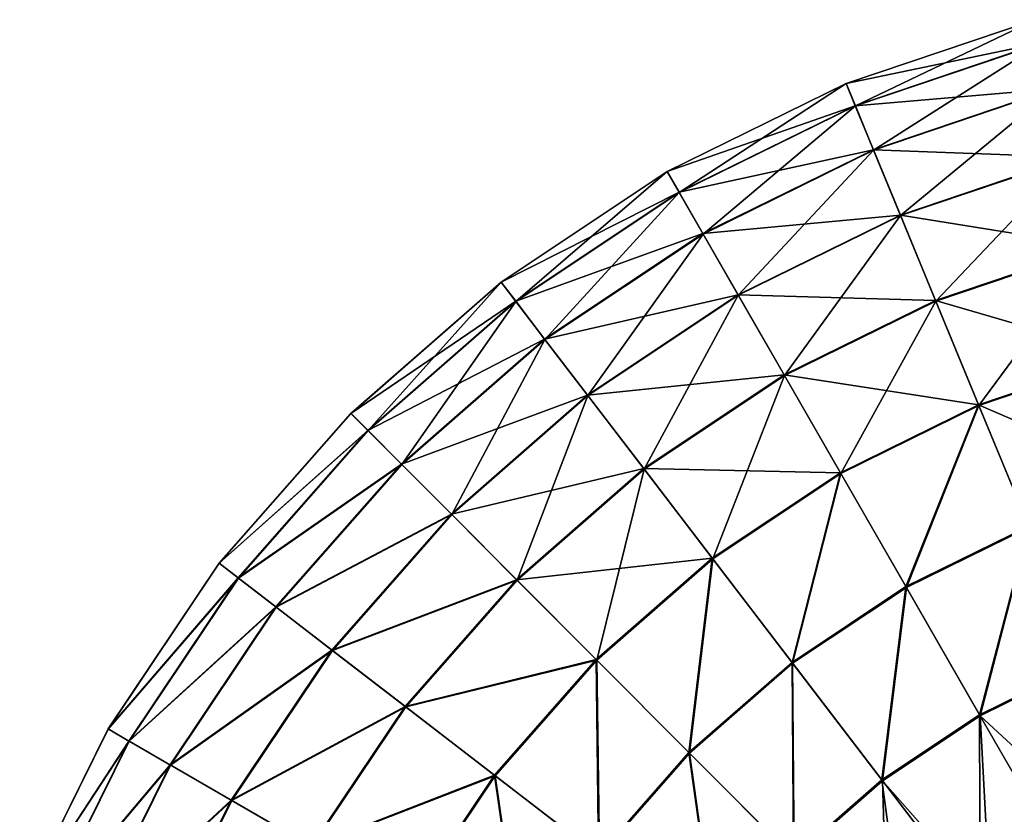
# Model space of a CAD drawing. Header units: millimetres. Extents: x 64 to 3333, y 103 to 3347.
# Tile 156 of 256: x 1811 to 1842, y 172 to 197. Entities that reach past the tile are written whole.
import ezdxf

# ---------------------------------------------------------------- set-up
doc = ezdxf.new("R2010")
doc.units = ezdxf.units.MM
doc.header["$LTSCALE"] = 25.4
doc.layers.get('0').update_dxf_attribs({"true_color": 0xff5454})

# ---------------------------------------------------------------- blocks, each defined once
blk = doc.blocks.new('SPIDER-6785-9743.STL')
at = {"color": 7, "true_color": 0xffffff}
mesh = blk.add_polyface(dxfattribs=at)
corners = [(1836.755, 194.642, 64.909), (1842.686, 196.648, 58.885), (1836.754, 194.644, 58.885), (1842.687, 196.646, 64.909)]
mesh.append_faces([[corners[k] for k in face] for face in [(0, 1, 2), (1, 0, 3)]], dxfattribs={"vtx0": -1, "color": 7})
mesh = blk.add_polyface(dxfattribs=at)
corners = [(1836.754, 194.644, 58.885), (1842.88, 195.921, 52.908), (1837.041, 193.949, 52.908), (1842.686, 196.648, 58.885)]
mesh.append_faces([[corners[k] for k in face] for face in [(0, 1, 2), (1, 0, 3)]], dxfattribs={"vtx0": -1, "color": 7})
mesh = blk.add_polyface(dxfattribs=at)
corners = [(1837.044, 193.942, 70.885), (1842.687, 196.646, 64.909), (1836.755, 194.642, 64.909), (1842.882, 195.914, 70.885)]
mesh.append_faces([[corners[k] for k in face] for face in [(0, 1, 2), (1, 0, 3)]], dxfattribs={"vtx0": -1, "color": 7})
mesh = blk.add_polyface(dxfattribs=at)
corners = [(1837.041, 193.949, 52.908), (1843.265, 194.475, 47.072), (1837.612, 192.566, 47.072), (1842.88, 195.921, 52.908)]
mesh.append_faces([[corners[k] for k in face] for face in [(0, 1, 2), (1, 0, 3)]], dxfattribs={"vtx0": -1, "color": 7})
mesh = blk.add_polyface(dxfattribs=at)
corners = [(1837.617, 192.554, 76.72), (1842.882, 195.914, 70.885), (1837.044, 193.942, 70.885), (1843.268, 194.464, 76.72)]
mesh.append_faces([[corners[k] for k in face] for face in [(0, 1, 2), (1, 0, 3)]], dxfattribs={"vtx0": -1, "color": 7})
mesh = blk.add_polyface(dxfattribs=at)
corners = [(1831.136, 191.881, 64.909), (1836.754, 194.644, 58.885), (1831.135, 191.883, 58.885), (1836.755, 194.642, 64.909)]
mesh.append_faces([[corners[k] for k in face] for face in [(0, 1, 2), (1, 0, 3)]], dxfattribs={"vtx0": -1, "color": 7})
mesh = blk.add_polyface(dxfattribs=at)
corners = [(1831.135, 191.883, 58.885), (1837.041, 193.949, 52.908), (1831.51, 191.231, 52.908), (1836.754, 194.644, 58.885)]
mesh.append_faces([[corners[k] for k in face] for face in [(0, 1, 2), (1, 0, 3)]], dxfattribs={"vtx0": -1, "color": 7})
mesh = blk.add_polyface(dxfattribs=at)
corners = [(1831.514, 191.224, 70.885), (1836.755, 194.642, 64.909), (1831.136, 191.881, 64.909), (1837.044, 193.942, 70.885)]
mesh.append_faces([[corners[k] for k in face] for face in [(0, 1, 2), (1, 0, 3)]], dxfattribs={"vtx0": -1, "color": 7})
mesh = blk.add_polyface(dxfattribs=at)
corners = [(1837.612, 192.566, 47.072), (1843.835, 192.334, 41.47), (1838.457, 190.517, 41.47), (1843.265, 194.475, 47.072)]
mesh.append_faces([[corners[k] for k in face] for face in [(0, 1, 2), (1, 0, 3)]], dxfattribs={"vtx0": -1, "color": 7})
mesh = blk.add_polyface(dxfattribs=at)
corners = [(1838.463, 190.501, 82.32), (1843.268, 194.464, 76.72), (1837.617, 192.554, 76.72), (1843.84, 192.318, 82.32)]
mesh.append_faces([[corners[k] for k in face] for face in [(0, 1, 2), (1, 0, 3)]], dxfattribs={"vtx0": -1, "color": 7})
mesh = blk.add_polyface(dxfattribs=at)
corners = [(1831.51, 191.231, 52.908), (1837.612, 192.566, 47.072), (1832.257, 189.934, 47.072), (1837.041, 193.949, 52.908)]
mesh.append_faces([[corners[k] for k in face] for face in [(0, 1, 2), (1, 0, 3)]], dxfattribs={"vtx0": -1, "color": 7})
mesh = blk.add_polyface(dxfattribs=at)
corners = [(1832.263, 189.923, 76.72), (1837.044, 193.942, 70.885), (1831.514, 191.224, 70.885), (1837.617, 192.554, 76.72)]
mesh.append_faces([[corners[k] for k in face] for face in [(0, 1, 2), (1, 0, 3)]], dxfattribs={"vtx0": -1, "color": 7})
mesh = blk.add_polyface(dxfattribs=at)
corners = [(1832.257, 189.934, 47.072), (1838.457, 190.517, 41.47), (1833.362, 188.014, 41.47), (1837.612, 192.566, 47.072)]
mesh.append_faces([[corners[k] for k in face] for face in [(0, 1, 2), (1, 0, 3)]], dxfattribs={"vtx0": -1, "color": 7})
mesh = blk.add_polyface(dxfattribs=at)
corners = [(1833.37, 187.999, 82.32), (1837.617, 192.554, 76.72), (1832.263, 189.923, 76.72), (1838.463, 190.501, 82.32)]
mesh.append_faces([[corners[k] for k in face] for face in [(0, 1, 2), (1, 0, 3)]], dxfattribs={"vtx0": -1, "color": 7})
mesh = blk.add_polyface(dxfattribs=at)
corners = [(1838.457, 190.517, 41.47), (1844.582, 189.531, 36.191), (1839.563, 187.836, 36.191), (1843.835, 192.334, 41.47)]
mesh.append_faces([[corners[k] for k in face] for face in [(0, 1, 2), (1, 0, 3)]], dxfattribs={"vtx0": -1, "color": 7})
mesh = blk.add_polyface(dxfattribs=at)
corners = [(1839.571, 187.816, 87.597), (1843.84, 192.318, 82.32), (1838.463, 190.501, 82.32), (1844.588, 189.511, 87.597)]
mesh.append_faces([[corners[k] for k in face] for face in [(0, 1, 2), (1, 0, 3)]], dxfattribs={"vtx0": -1, "color": 7})
mesh = blk.add_polyface(dxfattribs=at)
corners = [(1825.926, 188.41, 64.909), (1831.135, 191.883, 58.885), (1825.924, 188.412, 58.885), (1831.136, 191.881, 64.909)]
mesh.append_faces([[corners[k] for k in face] for face in [(0, 1, 2), (1, 0, 3)]], dxfattribs={"vtx0": -1, "color": 7})
mesh = blk.add_polyface(dxfattribs=at)
corners = [(1825.924, 188.412, 58.885), (1831.51, 191.231, 52.908), (1826.382, 187.814, 52.908), (1831.135, 191.883, 58.885)]
mesh.append_faces([[corners[k] for k in face] for face in [(0, 1, 2), (1, 0, 3)]], dxfattribs={"vtx0": -1, "color": 7})
mesh = blk.add_polyface(dxfattribs=at)
corners = [(1826.386, 187.809, 70.885), (1831.136, 191.881, 64.909), (1825.926, 188.41, 64.909), (1831.514, 191.224, 70.885)]
mesh.append_faces([[corners[k] for k in face] for face in [(0, 1, 2), (1, 0, 3)]], dxfattribs={"vtx0": -1, "color": 7})
mesh = blk.add_polyface(dxfattribs=at)
corners = [(1826.382, 187.814, 52.908), (1832.257, 189.934, 47.072), (1827.291, 186.626, 47.072), (1831.51, 191.231, 52.908)]
mesh.append_faces([[corners[k] for k in face] for face in [(0, 1, 2), (1, 0, 3)]], dxfattribs={"vtx0": -1, "color": 7})
mesh = blk.add_polyface(dxfattribs=at)
corners = [(1827.298, 186.616, 76.72), (1831.514, 191.224, 70.885), (1826.386, 187.809, 70.885), (1832.263, 189.923, 76.72)]
mesh.append_faces([[corners[k] for k in face] for face in [(0, 1, 2), (1, 0, 3)]], dxfattribs={"vtx0": -1, "color": 7})
mesh = blk.add_polyface(dxfattribs=at)
corners = [(1833.362, 188.014, 41.47), (1839.563, 187.836, 36.191), (1834.809, 185.499, 36.191), (1838.457, 190.517, 41.47)]
mesh.append_faces([[corners[k] for k in face] for face in [(0, 1, 2), (1, 0, 3)]], dxfattribs={"vtx0": -1, "color": 7})
mesh = blk.add_polyface(dxfattribs=at)
corners = [(1834.819, 185.481, 87.597), (1838.463, 190.501, 82.32), (1833.37, 187.999, 82.32), (1839.571, 187.816, 87.597)]
mesh.append_faces([[corners[k] for k in face] for face in [(0, 1, 2), (1, 0, 3)]], dxfattribs={"vtx0": -1, "color": 7})
mesh = blk.add_polyface(dxfattribs=at)
corners = [(1827.291, 186.626, 47.072), (1833.362, 188.014, 41.47), (1828.637, 184.866, 41.47), (1832.257, 189.934, 47.072)]
mesh.append_faces([[corners[k] for k in face] for face in [(0, 1, 2), (1, 0, 3)]], dxfattribs={"vtx0": -1, "color": 7})
mesh = blk.add_polyface(dxfattribs=at)
corners = [(1828.647, 184.853, 82.32), (1832.263, 189.923, 76.72), (1827.298, 186.616, 76.72), (1833.37, 187.999, 82.32)]
mesh.append_faces([[corners[k] for k in face] for face in [(0, 1, 2), (1, 0, 3)]], dxfattribs={"vtx0": -1, "color": 7})
mesh = blk.add_polyface(dxfattribs=at)
corners = [(1839.563, 187.836, 36.191), (1845.493, 186.111, 31.316), (1840.913, 184.563, 31.316), (1844.582, 189.531, 36.191)]
mesh.append_faces([[corners[k] for k in face] for face in [(0, 1, 2), (1, 0, 3)]], dxfattribs={"vtx0": -1, "color": 7})
mesh = blk.add_polyface(dxfattribs=at)
corners = [(1840.923, 184.54, 92.469), (1844.588, 189.511, 87.597), (1839.571, 187.816, 87.597), (1845.5, 186.086, 92.469)]
mesh.append_faces([[corners[k] for k in face] for face in [(0, 1, 2), (1, 0, 3)]], dxfattribs={"vtx0": -1, "color": 7})
mesh = blk.add_polyface(dxfattribs=at)
corners = [(1821.213, 184.289, 64.909), (1825.924, 188.412, 58.885), (1821.211, 184.291, 58.885), (1825.926, 188.41, 64.909)]
mesh.append_faces([[corners[k] for k in face] for face in [(0, 1, 2), (1, 0, 3)]], dxfattribs={"vtx0": -1, "color": 7})
mesh = blk.add_polyface(dxfattribs=at)
corners = [(1821.211, 184.291, 58.885), (1826.382, 187.814, 52.908), (1821.743, 183.758, 52.908), (1825.924, 188.412, 58.885)]
mesh.append_faces([[corners[k] for k in face] for face in [(0, 1, 2), (1, 0, 3)]], dxfattribs={"vtx0": -1, "color": 7})
mesh = blk.add_polyface(dxfattribs=at)
corners = [(1821.748, 183.753, 70.885), (1825.926, 188.41, 64.909), (1821.213, 184.289, 64.909), (1826.386, 187.809, 70.885)]
mesh.append_faces([[corners[k] for k in face] for face in [(0, 1, 2), (1, 0, 3)]], dxfattribs={"vtx0": -1, "color": 7})
mesh = blk.add_polyface(dxfattribs=at)
corners = [(1828.637, 184.866, 41.47), (1834.809, 185.499, 36.191), (1830.4, 182.563, 36.191), (1833.362, 188.014, 41.47)]
mesh.append_faces([[corners[k] for k in face] for face in [(0, 1, 2), (1, 0, 3)]], dxfattribs={"vtx0": -1, "color": 7})
mesh = blk.add_polyface(dxfattribs=at)
corners = [(1830.413, 182.546, 87.597), (1833.37, 187.999, 82.32), (1828.647, 184.853, 82.32), (1834.819, 185.481, 87.597)]
mesh.append_faces([[corners[k] for k in face] for face in [(0, 1, 2), (1, 0, 3)]], dxfattribs={"vtx0": -1, "color": 7})
mesh = blk.add_polyface(dxfattribs=at)
corners = [(1821.743, 183.758, 52.908), (1827.291, 186.626, 47.072), (1822.799, 182.698, 47.072), (1826.382, 187.814, 52.908)]
mesh.append_faces([[corners[k] for k in face] for face in [(0, 1, 2), (1, 0, 3)]], dxfattribs={"vtx0": -1, "color": 7})
mesh = blk.add_polyface(dxfattribs=at)
corners = [(1822.808, 182.69, 76.72), (1826.386, 187.809, 70.885), (1821.748, 183.753, 70.885), (1827.298, 186.616, 76.72)]
mesh.append_faces([[corners[k] for k in face] for face in [(0, 1, 2), (1, 0, 3)]], dxfattribs={"vtx0": -1, "color": 7})
mesh = blk.add_polyface(dxfattribs=at)
corners = [(1834.809, 185.499, 36.191), (1840.913, 184.563, 31.316), (1836.574, 182.431, 31.316), (1839.563, 187.836, 36.191)]
mesh.append_faces([[corners[k] for k in face] for face in [(0, 1, 2), (1, 0, 3)]], dxfattribs={"vtx0": -1, "color": 7})
mesh = blk.add_polyface(dxfattribs=at)
corners = [(1836.587, 182.409, 92.469), (1839.571, 187.816, 87.597), (1834.819, 185.481, 87.597), (1840.923, 184.54, 92.469)]
mesh.append_faces([[corners[k] for k in face] for face in [(0, 1, 2), (1, 0, 3)]], dxfattribs={"vtx0": -1, "color": 7})
mesh = blk.add_polyface(dxfattribs=at)
corners = [(1822.799, 182.698, 47.072), (1828.637, 184.866, 41.47), (1824.364, 181.129, 41.47), (1827.291, 186.626, 47.072)]
mesh.append_faces([[corners[k] for k in face] for face in [(0, 1, 2), (1, 0, 3)]], dxfattribs={"vtx0": -1, "color": 7})
mesh = blk.add_polyface(dxfattribs=at)
corners = [(1824.376, 181.117, 82.32), (1827.298, 186.616, 76.72), (1822.808, 182.69, 76.72), (1828.647, 184.853, 82.32)]
mesh.append_faces([[corners[k] for k in face] for face in [(0, 1, 2), (1, 0, 3)]], dxfattribs={"vtx0": -1, "color": 7})
mesh = blk.add_polyface(dxfattribs=at)
corners = [(1840.913, 184.563, 31.316), (1846.555, 182.127, 26.924), (1842.485, 180.752, 26.924), (1845.493, 186.111, 31.316)]
mesh.append_faces([[corners[k] for k in face] for face in [(0, 1, 2), (1, 0, 3)]], dxfattribs={"vtx0": -1, "color": 7})
mesh = blk.add_polyface(dxfattribs=at)
corners = [(1842.496, 180.725, 96.858), (1845.5, 186.086, 92.469), (1840.923, 184.54, 92.469), (1846.562, 182.099, 96.858)]
mesh.append_faces([[corners[k] for k in face] for face in [(0, 1, 2), (1, 0, 3)]], dxfattribs={"vtx0": -1, "color": 7})
mesh = blk.add_polyface(dxfattribs=at)
corners = [(1830.4, 182.563, 36.191), (1836.574, 182.431, 31.316), (1832.551, 179.751, 31.316), (1834.809, 185.499, 36.191)]
mesh.append_faces([[corners[k] for k in face] for face in [(0, 1, 2), (1, 0, 3)]], dxfattribs={"vtx0": -1, "color": 7})
mesh = blk.add_polyface(dxfattribs=at)
corners = [(1832.566, 179.731, 92.469), (1834.819, 185.481, 87.597), (1830.413, 182.546, 87.597), (1836.587, 182.409, 92.469)]
mesh.append_faces([[corners[k] for k in face] for face in [(0, 1, 2), (1, 0, 3)]], dxfattribs={"vtx0": -1, "color": 7})
mesh = blk.add_polyface(dxfattribs=at)
corners = [(1824.364, 181.129, 41.47), (1830.4, 182.563, 36.191), (1826.412, 179.075, 36.191), (1828.637, 184.866, 41.47)]
mesh.append_faces([[corners[k] for k in face] for face in [(0, 1, 2), (1, 0, 3)]], dxfattribs={"vtx0": -1, "color": 7})
mesh = blk.add_polyface(dxfattribs=at)
corners = [(1826.427, 179.06, 87.597), (1828.647, 184.853, 82.32), (1824.376, 181.117, 82.32), (1830.413, 182.546, 87.597)]
mesh.append_faces([[corners[k] for k in face] for face in [(0, 1, 2), (1, 0, 3)]], dxfattribs={"vtx0": -1, "color": 7})
mesh = blk.add_polyface(dxfattribs=at)
corners = [(1840.913, 184.563, 31.316), (1838.63, 178.858, 26.924), (1836.574, 182.431, 31.316), (1842.485, 180.752, 26.924)]
mesh.append_faces([[corners[k] for k in face] for face in [(0, 1, 2), (1, 0, 3)]], dxfattribs={"vtx0": -1, "color": 7})
mesh = blk.add_polyface(dxfattribs=at)
corners = [(1838.645, 178.833, 96.858), (1840.923, 184.54, 92.469), (1836.587, 182.409, 92.469), (1842.496, 180.725, 96.858)]
mesh.append_faces([[corners[k] for k in face] for face in [(0, 1, 2), (1, 0, 3)]], dxfattribs={"vtx0": -1, "color": 7})
mesh = blk.add_polyface(dxfattribs=at)
corners = [(1821.213, 184.289, 64.909), (1817.076, 179.59, 58.885), (1817.078, 179.588, 64.909), (1821.211, 184.291, 58.885)]
mesh.append_faces([[corners[k] for k in face] for face in [(0, 1, 2), (1, 0, 3)]], dxfattribs={"vtx0": -1, "color": 7})
mesh = blk.add_polyface(dxfattribs=at)
corners = [(1817.076, 179.59, 58.885), (1821.743, 183.758, 52.908), (1817.673, 179.13, 52.908), (1821.211, 184.291, 58.885)]
mesh.append_faces([[corners[k] for k in face] for face in [(0, 1, 2), (1, 0, 3)]], dxfattribs={"vtx0": -1, "color": 7})
mesh = blk.add_polyface(dxfattribs=at)
corners = [(1821.748, 183.753, 70.885), (1817.078, 179.588, 64.909), (1817.679, 179.126, 70.885), (1821.213, 184.289, 64.909)]
mesh.append_faces([[corners[k] for k in face] for face in [(0, 1, 2), (1, 0, 3)]], dxfattribs={"vtx0": -1, "color": 7})
mesh = blk.add_polyface(dxfattribs=at)
corners = [(1817.673, 179.13, 52.908), (1822.799, 182.698, 47.072), (1818.858, 178.218, 47.072), (1821.743, 183.758, 52.908)]
mesh.append_faces([[corners[k] for k in face] for face in [(0, 1, 2), (1, 0, 3)]], dxfattribs={"vtx0": -1, "color": 7})
mesh = blk.add_polyface(dxfattribs=at)
corners = [(1822.808, 182.69, 76.72), (1817.679, 179.126, 70.885), (1818.868, 178.21, 76.72), (1821.748, 183.753, 70.885)]
mesh.append_faces([[corners[k] for k in face] for face in [(0, 1, 2), (1, 0, 3)]], dxfattribs={"vtx0": -1, "color": 7})
mesh = blk.add_polyface(dxfattribs=at)
corners = [(1818.858, 178.218, 47.072), (1824.364, 181.129, 41.47), (1820.614, 176.867, 41.47), (1822.799, 182.698, 47.072)]
mesh.append_faces([[corners[k] for k in face] for face in [(0, 1, 2), (1, 0, 3)]], dxfattribs={"vtx0": -1, "color": 7})
mesh = blk.add_polyface(dxfattribs=at)
corners = [(1824.376, 181.117, 82.32), (1818.868, 178.21, 76.72), (1820.628, 176.856, 82.32), (1822.808, 182.69, 76.72)]
mesh.append_faces([[corners[k] for k in face] for face in [(0, 1, 2), (1, 0, 3)]], dxfattribs={"vtx0": -1, "color": 7})
mesh = blk.add_polyface(dxfattribs=at)
corners = [(1826.412, 179.075, 36.191), (1832.551, 179.751, 31.316), (1828.911, 176.569, 31.316), (1830.4, 182.563, 36.191)]
mesh.append_faces([[corners[k] for k in face] for face in [(0, 1, 2), (1, 0, 3)]], dxfattribs={"vtx0": -1, "color": 7})
mesh = blk.add_polyface(dxfattribs=at)
corners = [(1828.929, 176.551, 92.469), (1830.413, 182.546, 87.597), (1826.427, 179.06, 87.597), (1832.566, 179.731, 92.469)]
mesh.append_faces([[corners[k] for k in face] for face in [(0, 1, 2), (1, 0, 3)]], dxfattribs={"vtx0": -1, "color": 7})
mesh = blk.add_polyface(dxfattribs=at)
corners = [(1836.574, 182.431, 31.316), (1835.056, 176.477, 26.924), (1832.551, 179.751, 31.316), (1838.63, 178.858, 26.924)]
mesh.append_faces([[corners[k] for k in face] for face in [(0, 1, 2), (1, 0, 3)]], dxfattribs={"vtx0": -1, "color": 7})
mesh = blk.add_polyface(dxfattribs=at)
corners = [(1835.073, 176.454, 96.858), (1836.587, 182.409, 92.469), (1832.566, 179.731, 92.469), (1838.645, 178.833, 96.858)]
mesh.append_faces([[corners[k] for k in face] for face in [(0, 1, 2), (1, 0, 3)]], dxfattribs={"vtx0": -1, "color": 7})
mesh = blk.add_polyface(dxfattribs=at)
corners = [(1820.614, 176.867, 41.47), (1826.412, 179.075, 36.191), (1822.913, 175.097, 36.191), (1824.364, 181.129, 41.47)]
mesh.append_faces([[corners[k] for k in face] for face in [(0, 1, 2), (1, 0, 3)]], dxfattribs={"vtx0": -1, "color": 7})
mesh = blk.add_polyface(dxfattribs=at)
corners = [(1826.427, 179.06, 87.597), (1820.628, 176.856, 82.32), (1822.93, 175.084, 87.597), (1824.376, 181.117, 82.32)]
mesh.append_faces([[corners[k] for k in face] for face in [(0, 1, 2), (1, 0, 3)]], dxfattribs={"vtx0": -1, "color": 7})
mesh = blk.add_polyface(dxfattribs=at)
corners = [(1842.485, 180.752, 26.924), (1840.945, 174.835, 23.083), (1838.63, 178.858, 26.924), (1844.255, 176.462, 23.083)]
mesh.append_faces([[corners[k] for k in face] for face in [(0, 1, 2), (1, 0, 3)]], dxfattribs={"vtx0": -1, "color": 7})
mesh = blk.add_polyface(dxfattribs=at)
corners = [(1840.961, 174.807, 100.694), (1842.496, 180.725, 96.858), (1838.645, 178.833, 96.858), (1844.268, 176.432, 100.694)]
mesh.append_faces([[corners[k] for k in face] for face in [(0, 1, 2), (1, 0, 3)]], dxfattribs={"vtx0": -1, "color": 7})
mesh = blk.add_polyface(dxfattribs=at)
corners = [(1817.078, 179.588, 64.909), (1813.59, 174.389, 58.885), (1813.593, 174.387, 64.909), (1817.076, 179.59, 58.885)]
mesh.append_faces([[corners[k] for k in face] for face in [(0, 1, 2), (1, 0, 3)]], dxfattribs={"vtx0": -1, "color": 7})
mesh = blk.add_polyface(dxfattribs=at)
corners = [(1813.59, 174.389, 58.885), (1817.673, 179.13, 52.908), (1814.242, 174.011, 52.908), (1817.076, 179.59, 58.885)]
mesh.append_faces([[corners[k] for k in face] for face in [(0, 1, 2), (1, 0, 3)]], dxfattribs={"vtx0": -1, "color": 7})
mesh = blk.add_polyface(dxfattribs=at)
corners = [(1817.679, 179.126, 70.885), (1813.593, 174.387, 64.909), (1814.248, 174.008, 70.885), (1817.078, 179.588, 64.909)]
mesh.append_faces([[corners[k] for k in face] for face in [(0, 1, 2), (1, 0, 3)]], dxfattribs={"vtx0": -1, "color": 7})
mesh = blk.add_polyface(dxfattribs=at)
corners = [(1832.551, 179.751, 31.316), (1831.822, 173.649, 26.924), (1828.911, 176.569, 31.316), (1835.056, 176.477, 26.924)]
mesh.append_faces([[corners[k] for k in face] for face in [(0, 1, 2), (1, 0, 3)]], dxfattribs={"vtx0": -1, "color": 7})
mesh = blk.add_polyface(dxfattribs=at)
corners = [(1831.843, 173.629, 96.858), (1832.566, 179.731, 92.469), (1828.929, 176.551, 92.469), (1835.073, 176.454, 96.858)]
mesh.append_faces([[corners[k] for k in face] for face in [(0, 1, 2), (1, 0, 3)]], dxfattribs={"vtx0": -1, "color": 7})
mesh = blk.add_polyface(dxfattribs=at)
corners = [(1814.242, 174.011, 52.908), (1818.858, 178.218, 47.072), (1815.536, 173.262, 47.072), (1817.673, 179.13, 52.908)]
mesh.append_faces([[corners[k] for k in face] for face in [(0, 1, 2), (1, 0, 3)]], dxfattribs={"vtx0": -1, "color": 7})
mesh = blk.add_polyface(dxfattribs=at)
corners = [(1818.868, 178.21, 76.72), (1814.248, 174.008, 70.885), (1815.547, 173.255, 76.72), (1817.679, 179.126, 70.885)]
mesh.append_faces([[corners[k] for k in face] for face in [(0, 1, 2), (1, 0, 3)]], dxfattribs={"vtx0": -1, "color": 7})
mesh = blk.add_polyface(dxfattribs=at)
corners = [(1822.913, 175.097, 36.191), (1828.911, 176.569, 31.316), (1825.718, 172.939, 31.316), (1826.412, 179.075, 36.191)]
mesh.append_faces([[corners[k] for k in face] for face in [(0, 1, 2), (1, 0, 3)]], dxfattribs={"vtx0": -1, "color": 7})
mesh = blk.add_polyface(dxfattribs=at)
corners = [(1828.929, 176.551, 92.469), (1822.93, 175.084, 87.597), (1825.739, 172.923, 92.469), (1826.427, 179.06, 87.597)]
mesh.append_faces([[corners[k] for k in face] for face in [(0, 1, 2), (1, 0, 3)]], dxfattribs={"vtx0": -1, "color": 7})
mesh = blk.add_polyface(dxfattribs=at)
corners = [(1838.63, 178.858, 26.924), (1837.876, 172.791, 23.083), (1835.056, 176.477, 26.924), (1840.945, 174.835, 23.083)]
mesh.append_faces([[corners[k] for k in face] for face in [(0, 1, 2), (1, 0, 3)]], dxfattribs={"vtx0": -1, "color": 7})
mesh = blk.add_polyface(dxfattribs=at)
corners = [(1837.895, 172.765, 100.694), (1838.645, 178.833, 96.858), (1835.073, 176.454, 96.858), (1840.961, 174.807, 100.694)]
mesh.append_faces([[corners[k] for k in face] for face in [(0, 1, 2), (1, 0, 3)]], dxfattribs={"vtx0": -1, "color": 7})
mesh = blk.add_polyface(dxfattribs=at)
corners = [(1815.536, 173.262, 47.072), (1820.614, 176.867, 41.47), (1817.454, 172.151, 41.47), (1818.858, 178.218, 47.072)]
mesh.append_faces([[corners[k] for k in face] for face in [(0, 1, 2), (1, 0, 3)]], dxfattribs={"vtx0": -1, "color": 7})
mesh = blk.add_polyface(dxfattribs=at)
corners = [(1820.628, 176.856, 82.32), (1815.547, 173.255, 76.72), (1817.468, 172.142, 82.32), (1818.868, 178.21, 76.72)]
mesh.append_faces([[corners[k] for k in face] for face in [(0, 1, 2), (1, 0, 3)]], dxfattribs={"vtx0": -1, "color": 7})
mesh = blk.add_polyface(dxfattribs=at)
corners = [(1817.454, 172.151, 41.47), (1822.913, 175.097, 36.191), (1819.964, 170.697, 36.191), (1820.614, 176.867, 41.47)]
mesh.append_faces([[corners[k] for k in face] for face in [(0, 1, 2), (1, 0, 3)]], dxfattribs={"vtx0": -1, "color": 7})
mesh = blk.add_polyface(dxfattribs=at)
corners = [(1822.93, 175.084, 87.597), (1817.468, 172.142, 82.32), (1819.982, 170.686, 87.597), (1820.628, 176.856, 82.32)]
mesh.append_faces([[corners[k] for k in face] for face in [(0, 1, 2), (1, 0, 3)]], dxfattribs={"vtx0": -1, "color": 7})
mesh = blk.add_polyface(dxfattribs=at)
corners = [(1828.911, 176.569, 31.316), (1828.986, 170.424, 26.924), (1825.718, 172.939, 31.316), (1831.822, 173.649, 26.924)]
mesh.append_faces([[corners[k] for k in face] for face in [(0, 1, 2), (1, 0, 3)]], dxfattribs={"vtx0": -1, "color": 7})
mesh = blk.add_polyface(dxfattribs=at)
corners = [(1829.009, 170.406, 96.858), (1828.929, 176.551, 92.469), (1825.739, 172.923, 92.469), (1831.843, 173.629, 96.858)]
mesh.append_faces([[corners[k] for k in face] for face in [(0, 1, 2), (1, 0, 3)]], dxfattribs={"vtx0": -1, "color": 7})
mesh = blk.add_polyface(dxfattribs=at)
corners = [(1835.056, 176.477, 26.924), (1835.099, 170.363, 23.083), (1831.822, 173.649, 26.924), (1837.876, 172.791, 23.083)]
mesh.append_faces([[corners[k] for k in face] for face in [(0, 1, 2), (1, 0, 3)]], dxfattribs={"vtx0": -1, "color": 7})
mesh = blk.add_polyface(dxfattribs=at)
corners = [(1835.122, 170.34, 100.694), (1835.073, 176.454, 96.858), (1831.843, 173.629, 96.858), (1837.895, 172.765, 100.694)]
mesh.append_faces([[corners[k] for k in face] for face in [(0, 1, 2), (1, 0, 3)]], dxfattribs={"vtx0": -1, "color": 7})
mesh = blk.add_polyface(dxfattribs=at)
corners = [(1844.255, 176.462, 23.083), (1843.482, 170.427, 19.854), (1840.945, 174.835, 23.083), (1846.195, 171.76, 19.854)]
mesh.append_faces([[corners[k] for k in face] for face in [(0, 1, 2), (1, 0, 3)]], dxfattribs={"vtx0": -1, "color": 7})
mesh = blk.add_polyface(dxfattribs=at)
corners = [(1844.912, 171.146, 103.919), (1844.268, 176.432, 100.694), (1840.961, 174.807, 100.694)]
mesh.append_faces([[corners[k] for k in face] for face in [(0, 1, 2)]], dxfattribs={"color": 7})
mesh = blk.add_polyface(dxfattribs=at)
corners = [(1819.964, 170.697, 36.191), (1825.718, 172.939, 31.316), (1823.027, 168.923, 31.316), (1822.913, 175.097, 36.191)]
mesh.append_faces([[corners[k] for k in face] for face in [(0, 1, 2), (1, 0, 3)]], dxfattribs={"vtx0": -1, "color": 7})
mesh = blk.add_polyface(dxfattribs=at)
corners = [(1825.739, 172.923, 92.469), (1819.982, 170.686, 87.597), (1823.049, 168.91, 92.469), (1822.93, 175.084, 87.597)]
mesh.append_faces([[corners[k] for k in face] for face in [(0, 1, 2), (1, 0, 3)]], dxfattribs={"vtx0": -1, "color": 7})
mesh = blk.add_polyface(dxfattribs=at)
corners = [(1840.945, 174.835, 23.083), (1840.966, 168.751, 19.854), (1837.876, 172.791, 23.083), (1843.482, 170.427, 19.854)]
mesh.append_faces([[corners[k] for k in face] for face in [(0, 1, 2), (1, 0, 3)]], dxfattribs={"vtx0": -1, "color": 7})
mesh = blk.add_polyface(dxfattribs=at)
corners = [(1841.271, 168.937, 103.919), (1840.961, 174.807, 100.694), (1837.895, 172.765, 100.694)]
mesh.append_faces([[corners[k] for k in face] for face in [(0, 1, 2)]], dxfattribs={"color": 7})
mesh = blk.add_polyface(dxfattribs=at)
corners = [(1844.912, 171.146, 103.919), (1840.961, 174.807, 100.694), (1841.271, 168.937, 103.919)]
mesh.append_faces([[corners[k] for k in face] for face in [(0, 1, 2)]], dxfattribs={"color": 7})
mesh = blk.add_polyface(dxfattribs=at)
corners = [(1813.593, 174.387, 64.909), (1810.813, 168.777, 58.885), (1810.815, 168.776, 64.909), (1813.59, 174.389, 58.885)]
mesh.append_faces([[corners[k] for k in face] for face in [(0, 1, 2), (1, 0, 3)]], dxfattribs={"vtx0": -1, "color": 7})
mesh = blk.add_polyface(dxfattribs=at)
corners = [(1810.813, 168.777, 58.885), (1814.242, 174.011, 52.908), (1811.508, 168.488, 52.908), (1813.59, 174.389, 58.885)]
mesh.append_faces([[corners[k] for k in face] for face in [(0, 1, 2), (1, 0, 3)]], dxfattribs={"vtx0": -1, "color": 7})
mesh = blk.add_polyface(dxfattribs=at)
corners = [(1814.248, 174.008, 70.885), (1810.815, 168.776, 64.909), (1811.515, 168.485, 70.885), (1813.593, 174.387, 64.909)]
mesh.append_faces([[corners[k] for k in face] for face in [(0, 1, 2), (1, 0, 3)]], dxfattribs={"vtx0": -1, "color": 7})
mesh = blk.add_polyface(dxfattribs=at)
corners = [(1811.508, 168.488, 52.908), (1815.536, 173.262, 47.072), (1812.89, 167.914, 47.072), (1814.242, 174.011, 52.908)]
mesh.append_faces([[corners[k] for k in face] for face in [(0, 1, 2), (1, 0, 3)]], dxfattribs={"vtx0": -1, "color": 7})
mesh = blk.add_polyface(dxfattribs=at)
corners = [(1815.547, 173.255, 76.72), (1811.515, 168.485, 70.885), (1812.901, 167.909, 76.72), (1814.248, 174.008, 70.885)]
mesh.append_faces([[corners[k] for k in face] for face in [(0, 1, 2), (1, 0, 3)]], dxfattribs={"vtx0": -1, "color": 7})
mesh = blk.add_polyface(dxfattribs=at)
corners = [(1831.822, 173.649, 26.924), (1832.664, 167.593, 23.083), (1828.986, 170.424, 26.924), (1835.099, 170.363, 23.083)]
mesh.append_faces([[corners[k] for k in face] for face in [(0, 1, 2), (1, 0, 3)]], dxfattribs={"vtx0": -1, "color": 7})
mesh = blk.add_polyface(dxfattribs=at)
corners = [(1832.689, 167.574, 100.694), (1831.843, 173.629, 96.858), (1829.009, 170.406, 96.858), (1835.122, 170.34, 100.694)]
mesh.append_faces([[corners[k] for k in face] for face in [(0, 1, 2), (1, 0, 3)]], dxfattribs={"vtx0": -1, "color": 7})
mesh = blk.add_polyface(dxfattribs=at)
corners = [(1812.89, 167.914, 47.072), (1817.454, 172.151, 41.47), (1814.936, 167.063, 41.47), (1815.536, 173.262, 47.072)]
mesh.append_faces([[corners[k] for k in face] for face in [(0, 1, 2), (1, 0, 3)]], dxfattribs={"vtx0": -1, "color": 7})
mesh = blk.add_polyface(dxfattribs=at)
corners = [(1817.468, 172.142, 82.32), (1812.901, 167.909, 76.72), (1814.951, 167.056, 82.32), (1815.547, 173.255, 76.72)]
mesh.append_faces([[corners[k] for k in face] for face in [(0, 1, 2), (1, 0, 3)]], dxfattribs={"vtx0": -1, "color": 7})
mesh = blk.add_polyface(dxfattribs=at)
corners = [(1825.718, 172.939, 31.316), (1826.594, 166.856, 26.924), (1823.027, 168.923, 31.316), (1828.986, 170.424, 26.924)]
mesh.append_faces([[corners[k] for k in face] for face in [(0, 1, 2), (1, 0, 3)]], dxfattribs={"vtx0": -1, "color": 7})
mesh = blk.add_polyface(dxfattribs=at)
corners = [(1826.62, 166.842, 96.858), (1825.739, 172.923, 92.469), (1823.049, 168.91, 92.469), (1829.009, 170.406, 96.858)]
mesh.append_faces([[corners[k] for k in face] for face in [(0, 1, 2), (1, 0, 3)]], dxfattribs={"vtx0": -1, "color": 7})
mesh = blk.add_polyface(dxfattribs=at)
corners = [(1837.876, 172.791, 23.083), (1838.69, 166.761, 19.854), (1835.099, 170.363, 23.083), (1840.966, 168.751, 19.854)]
mesh.append_faces([[corners[k] for k in face] for face in [(0, 1, 2), (1, 0, 3)]], dxfattribs={"vtx0": -1, "color": 7})
mesh = blk.add_polyface(dxfattribs=at)
corners = [(1838.098, 166.097, 103.919), (1837.895, 172.765, 100.694), (1835.122, 170.34, 100.694)]
mesh.append_faces([[corners[k] for k in face] for face in [(0, 1, 2)]], dxfattribs={"color": 7})
mesh = blk.add_polyface(dxfattribs=at)
corners = [(1841.271, 168.937, 103.919), (1837.895, 172.765, 100.694), (1838.098, 166.097, 103.919)]
mesh.append_faces([[corners[k] for k in face] for face in [(0, 1, 2)]], dxfattribs={"color": 7})
mesh = blk.add_polyface(dxfattribs=at)
corners = [(1814.936, 167.063, 41.47), (1819.964, 170.697, 36.191), (1817.614, 165.949, 36.191), (1817.454, 172.151, 41.47)]
mesh.append_faces([[corners[k] for k in face] for face in [(0, 1, 2), (1, 0, 3)]], dxfattribs={"vtx0": -1, "color": 7})
mesh = blk.add_polyface(dxfattribs=at)
corners = [(1819.982, 170.686, 87.597), (1814.951, 167.056, 82.32), (1817.634, 165.941, 87.597), (1817.468, 172.142, 82.32)]
mesh.append_faces([[corners[k] for k in face] for face in [(0, 1, 2), (1, 0, 3)]], dxfattribs={"vtx0": -1, "color": 7})

msp = doc.modelspace()

# ---------------------------------------------------------------- block references
at = {"color": 250, "true_color": 0x262626}
msp.add_blockref('SPIDER-6785-9743.STL', (0, 0), dxfattribs=at)

doc.saveas('drawing.dxf')
